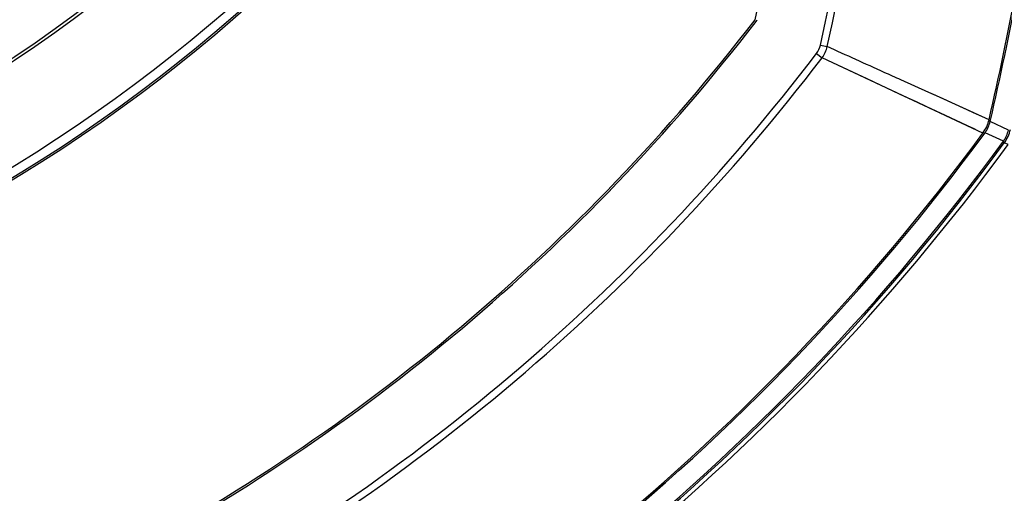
# Model space of a CAD drawing. Header units: millimetres. Extents: x 0 to 420, y 0 to 297.
# Tile 240 of 256: x 382 to 403, y 179 to 189. Entities that reach past the tile are written whole.
import ezdxf

# ---------------------------------------------------------------- set-up
doc = ezdxf.new("R2010")
doc.units = ezdxf.units.MM
doc.header["$LTSCALE"] = 23.1
doc.layers.get('0').update_dxf_attribs({"linetype": 'CONTINUOUS'})
doc.layers.add('02___PRT_ALL_AXES', color=7, linetype='CONTINUOUS')
doc.layers.add('06___PRT_ALL_SURFS', color=7, linetype='CONTINUOUS')

msp = doc.modelspace()

# ---------------------------------------------------------------- linework, layer by layer
at = {"color": 7, "linetype": 'Continuous'}
for p, q in [((399.4034, 188.3282), (399.5252, 188.2353)), ((399.4871, 188.5091), (399.6368, 188.4764)), ((403.0266, 186.5931), (399.5252, 188.2353)), ((401.8481, 187.4768), (401.2405, 187.7512)), ((401.85, 187.476), (401.2416, 187.7507)), ((402.145, 187.3428), (401.8481, 187.4768)), ((403.1606, 186.8848), (401.932, 187.439)), ((402.52, 187.1737), (402.145, 187.3428)), ((402.5505, 186.8156), (402.212, 186.9738)), ((403.1857, 186.8427), (403.1606, 186.8848)), ((403.5867, 186.6577), (403.1857, 186.8427)), ((403.0751, 186.6017), (403.0266, 186.5931)), ((403.477, 186.4185), (403.0751, 186.6017)), ((403.5756, 186.3412), (403.4923, 186.38))]:
    msp.add_line(p, q, dxfattribs=at)
for points in [[(402.212, 186.9738), (401.8054, 187.1641), (401.5772, 187.2711), (401.3326, 187.3857), (401.0722, 187.5079), (400.7958, 187.6376), (400.5033, 187.7751), (400.1942, 187.9203), (399.8681, 188.0738), (399.5252, 188.2353)], [(403.1606, 186.8848), (403.0649, 186.9282), (402.952, 186.9789), (402.8246, 187.0362), (402.6816, 187.1008), (402.52, 187.1737)], [(403.0266, 186.5931), (402.9313, 186.6374), (402.8192, 186.69), (402.6927, 186.7492), (402.5505, 186.8156)], [(403.5276, 186.3636), (403.5105, 186.3716), (403.4923, 186.38)]]:
    msp.add_lwpolyline(points, dxfattribs=at)
for centre, radius, start, end in [((335.131, 202.5434), 65.8686, 347.697942, 16.851767), ((335.131, 202.5434), 66.0218, 347.697942, 16.851767), ((363.731, 215.5434), 32.8633, 210.13171, 329.86829), ((363.731, 215.5434), 32.8, 209.97295, 330.02705), ((363.731, 215.5434), 34.8, 215.22771, 324.77229), ((363.731, 215.5434), 35, 215.2002, 324.7998), ((363.731, 215.5434), 35.04, 215.29282, 324.70718), ((335.131, 202.5434), 69.8085, 347.037841, 351.854159), ((335.131, 202.5434), 69.8424, 347.008745, 351.837402), ((363.731, 215.5434), 43.4015, 297.87024, 322.33443), ((398.008, 189.084), 0.1, 322.33443, 347.91763), ((363.731, 215.5434), 44.8686, 297.87024, 322.65933), ((363.731, 215.5434), 45.0218, 297.87024, 322.65933), ((402.2449, 187.1288), 0.9834, 327.58589, 343.08444), ((363.731, 215.5434), 48.8085, 308.72327, 323.61978), ((363.731, 215.5434), 48.8424, 308.73163, 323.66158), ((402.6462, 186.9445), 0.9833, 327.6599, 343.04229), ((363.731, 215.5434), 49.2748, 308.73533, 323.76691), ((363.731, 215.5434), 49.3099, 308.73705, 323.74141)]:
    msp.add_arc(centre, radius, start, end, dxfattribs=at)
for points in [[(399.4034, 188.3282), (399.4437, 188.381), (399.4729, 188.4442), (399.4871, 188.5091)], [(399.5252, 188.2353), (399.5774, 188.3069), (399.616, 188.3904), (399.6368, 188.4764)], [(403.0266, 186.5931), (403.0897, 186.6795), (403.1361, 186.7807), (403.1606, 186.8848)], [(403.4923, 186.38), (403.5552, 186.4662), (403.6015, 186.5671), (403.6258, 186.671)]]:
    msp.add_open_spline(points, degree=3, dxfattribs=at)
for points, knots in [([(401.2416, 187.7507), (401.1206, 187.8053), (400.5856, 188.0471), (400.0506, 188.2891), (399.6368, 188.4764)], [0, 0, 0, 0, 0.2261667, 1, 1, 1, 1]), ([(403.4923, 186.38), (403.4917, 186.3816), (403.4864, 186.3944), (403.4813, 186.4072), (403.477, 186.4185)], [0, 0, 0, 0, 0.1231385, 1, 1, 1, 1])]:
    msp.add_open_spline(points, degree=3, knots=knots, dxfattribs=at)
at = {"layer": '02___PRT_ALL_AXES', "color": 7, "linetype": 'Continuous'}
for centre, radius, start, end in [((335.131, 202.5434), 64.3615, 347.905506, 16.147481), ((363.731, 215.5434), 43.3615, 297.87024, 322.35243)]:
    msp.add_arc(centre, radius, start, end, dxfattribs=at)
at = {"layer": '06___PRT_ALL_SURFS', "color": 7, "linetype": 'Continuous'}
msp.add_arc((363.731, 215.5434), 49.4, 308.79819, 323.76221, dxfattribs=at)

doc.saveas('drawing.dxf')
